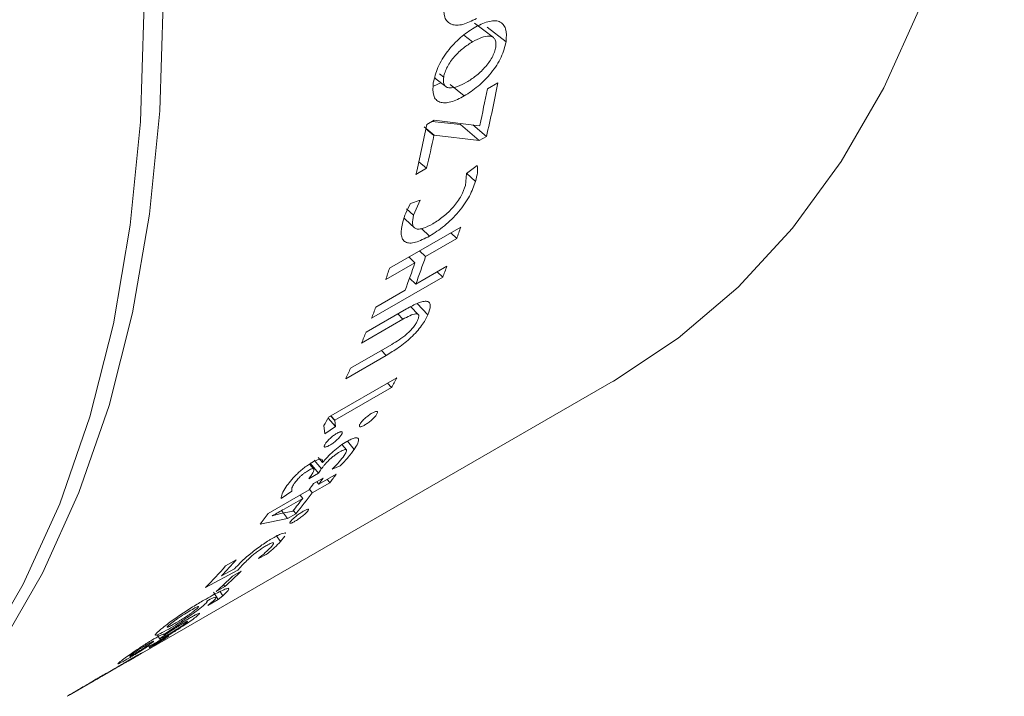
# Model space of a CAD drawing. Header units: millimetres. Extents: x 0 to 1118, y 0 to 864.
# Tile 247 of 256: x 1036 to 1045, y 433 to 439. Entities that reach past the tile are written whole.
import ezdxf

# ---------------------------------------------------------------- set-up
doc = ezdxf.new("R2010")
doc.units = ezdxf.units.MM

msp = doc.modelspace()

# ---------------------------------------------------------------- linework, layer by layer
at = {"color": 7, "linetype": 'Continuous', "lineweight": 15}
for p, q in [((1040.287, 438.8637), (1040.4613, 438.7288)), ((1040.1537, 438.7292), (1040.073, 438.7903)), ((1039.8873, 438.4038), (1039.8492, 438.4333)), ((1039.7927, 438.3203), (1039.8626, 438.351)), ((1039.9466, 438.334), (1040.0768, 438.2296)), ((1040.3869, 438.3505), (1040.2892, 438.2941)), ((1039.8002, 438.0074), (1039.7312, 437.9676)), ((1040.2152, 437.9557), (1039.8002, 438.0074)), ((1039.7086, 437.9446), (1039.8003, 437.8689)), ((1039.7235, 437.9282), (1039.7974, 437.8672)), ((1039.7787, 437.995), (1040.0432, 437.966)), ((1040.0432, 437.966), (1040.215, 437.8187)), ((1040.1556, 437.9632), (1040.2802, 437.8563)), ((1040.2191, 437.958), (1040.2152, 437.9557)), ((1039.7974, 437.8672), (1039.8003, 437.8689)), ((1039.8003, 437.8689), (1040.215, 437.8187)), ((1040.215, 437.8187), (1040.2802, 437.8563)), ((1039.6324, 437.5078), (1039.7301, 437.5643)), ((1039.6594, 437.6247), (1039.7301, 437.5643)), ((1040.1959, 437.5894), (1040.0977, 437.5167)), ((1040.0977, 437.5167), (1040.0877, 437.4058)), ((1040.0985, 437.5173), (1040.1802, 437.4436)), ((1039.546, 437.1892), (1039.6106, 437.1311)), ((1039.6695, 437.2688), (1039.5821, 437.2398)), ((1039.6106, 437.1311), (1039.6695, 437.2688)), ((1040.0442, 437.0225), (1039.3893, 436.6445)), ((1039.6836, 437.0086), (1039.7576, 436.9393)), ((1039.7209, 436.7501), (1040.0084, 436.9161)), ((1039.9526, 436.9696), (1040.0084, 436.9161)), ((1039.5673, 436.7472), (1039.6232, 436.6937)), ((1039.665, 436.8037), (1039.7209, 436.7501)), ((1039.3536, 436.5381), (1039.6232, 436.6937)), ((1039.9177, 436.663), (1039.6302, 436.497)), ((1039.2237, 436.1819), (1039.8785, 436.56)), ((1039.5737, 436.5528), (1039.6302, 436.497)), ((1039.8275, 436.6109), (1039.8785, 436.56)), ((1039.5325, 436.4406), (1039.2629, 436.2849)), ((1039.6529, 436.2173), (1039.5839, 436.2886)), ((1039.6435, 436.3182), (1039.7424, 436.2151)), ((1039.5454, 436.2693), (1039.173, 436.0544)), ((1039.4639, 436.2223), (1039.5117, 436.1732)), ((1039.1315, 435.9537), (1039.5117, 436.1732)), ((1039.4103, 435.9417), (1039.0303, 435.7223)), ((1038.9853, 435.6251), (1039.3587, 435.8407)), ((1039.3155, 435.8869), (1039.3587, 435.8407)), ((1037.0368, 433.0555), (1041.4484, 435.6023)), ((1039.4556, 435.6351), (1038.8278, 435.2726)), ((1039.3691, 435.5851), (1039.4059, 435.5434)), ((1038.8853, 435.2429), (1039.4059, 435.5434)), ((1038.8471, 435.2838), (1038.8844, 435.2413)), ((1038.8485, 435.2846), (1038.8853, 435.2429)), ((1038.7848, 435.1932), (1038.7928, 435.1165)), ((1038.8227, 435.2635), (1038.8917, 435.1842)), ((1038.8917, 435.1842), (1038.8844, 435.2413)), ((1038.7928, 435.1165), (1038.8917, 435.1842)), ((1038.9916, 434.9693), (1038.9516, 435.018)), ((1039.0019, 435.0502), (1039.064, 434.974)), ((1038.6916, 434.7934), (1038.6559, 434.8369)), ((1038.6608, 434.8448), (1038.7341, 434.7545)), ((1038.6951, 434.8756), (1038.7613, 434.7943)), ((1038.7323, 434.8997), (1038.7711, 434.8528)), ((1038.773, 434.8539), (1038.7711, 434.8528)), ((1038.6467, 434.704), (1038.7341, 434.7545)), ((1038.6729, 434.7425), (1038.6467, 434.704)), ((1038.8987, 434.7469), (1038.737, 434.6536)), ((1038.8623, 434.793), (1038.9357, 434.8239)), ((1038.6782, 434.5747), (1038.84, 434.668)), ((1038.7785, 434.7107), (1038.6897, 434.6594)), ((1038.737, 434.6536), (1038.719, 434.6763)), ((1038.84, 434.668), (1038.8158, 434.699)), ((1038.6483, 434.6023), (1038.2709, 434.3845)), ((1038.3917, 434.5232), (1038.4898, 434.5913)), ((1038.5895, 434.5234), (1038.5653, 434.5544)), ((1038.6782, 434.5747), (1038.6523, 434.6078)), ((1038.4188, 434.4249), (1038.5895, 434.5234)), ((1038.3871, 434.3854), (1038.3098, 434.362)), ((1038.4978, 434.4063), (1038.3871, 434.3854)), ((1038.4509, 434.3383), (1038.3961, 434.4103)), ((1038.4509, 434.3383), (1038.5272, 434.3823)), ((1038.4993, 434.4068), (1038.4978, 434.4063)), ((1038.5272, 434.3823), (1038.504, 434.4128)), ((1038.1975, 434.2863), (1038.4509, 434.3383)), ((1038.3098, 434.362), (1038.3119, 434.3647)), ((1038.3455, 434.1829), (1038.3864, 434.1259)), ((1038.3864, 434.1259), (1038.4261, 434.1745)), ((1037.9778, 433.957), (1037.88, 433.9006)), ((1038.1816, 433.9695), (1038.2544, 434.0052)), ((1037.6966, 433.7029), (1037.9914, 433.8622)), ((1037.9618, 433.8736), (1037.8427, 433.8099)), ((1038.0229, 433.8539), (1037.9431, 433.8079)), ((1037.9914, 433.8622), (1038.036, 433.9109)), ((1037.768, 433.6581), (1037.8118, 433.591)), ((1037.7937, 433.6645), (1037.8734, 433.7105)), ((1037.8614, 433.7282), (1037.8734, 433.7105)), ((1037.7043, 433.5761), (1037.7065, 433.5777)), ((1037.7175, 433.5366), (1037.8118, 433.591)), ((1037.7567, 433.5694), (1037.7175, 433.5366)), ((1037.8118, 433.591), (1037.8547, 433.6269)), ((1037.253, 433.2621), (1037.2743, 433.228)), ((1037.3125, 433.2696), (1037.3096, 433.2679)), ((1037.1765, 433.1679), (1037.1794, 433.1696)), ((1036.9831, 433.0249), (1037.0412, 433.0581)), ((1036.7405, 432.8845), (1036.9487, 433.0047)), ((1036.483, 432.7358), (1036.6518, 432.8333)), ((1036.6795, 432.8495), (1036.6968, 432.8595)), ((1036.7734, 432.9043), (1036.7715, 432.9032))]:
    msp.add_line(p, q, dxfattribs=at)
at = {"color": 9, "linetype": 'Continuous', "lineweight": 0}
msp.add_line((1037.827, 433.6691), (1037.8547, 433.6269), dxfattribs=at)
at = {"color": 7, "linetype": 'Continuous', "lineweight": 15, "flags": 128}
for points in [[(1044.2729, 448.9625), (1044.5499, 447.8417), (1044.7668, 446.7352), (1044.9225, 445.6486), (1045.0162, 444.5875), (1045.0475, 443.5573), (1045.0162, 442.5633), (1044.9225, 441.6104), (1044.7668, 440.7037), (1044.5499, 439.8476), (1044.2729, 439.0465), (1043.9373, 438.3046), (1043.5447, 437.6256), (1043.0972, 437.0129), (1042.597, 436.4698), (1042.0467, 435.9989), (1041.4491, 435.6027), (1041.4484, 435.6023)], [(1035.8019, 446.7543), (1036.1945, 445.6221), (1036.5301, 444.4927), (1036.8071, 443.3718), (1037.024, 442.2653), (1037.1797, 441.1788), (1037.2734, 440.1177), (1037.3047, 439.0875), (1037.2734, 438.0934), (1037.1797, 437.1406), (1037.024, 436.2338), (1036.8071, 435.3777), (1036.5301, 434.5767), (1036.1945, 433.8348), (1035.8019, 433.1558)], [(1035.6251, 446.6523), (1036.0177, 445.52), (1036.3533, 444.3906), (1036.6303, 443.2698), (1036.8472, 442.1633), (1037.0029, 441.0767), (1037.0966, 440.0156), (1037.128, 438.9854), (1037.0966, 437.9914), (1037.0029, 437.0385), (1036.8472, 436.1318), (1036.6303, 435.2757), (1036.3533, 434.4746), (1036.0177, 433.7327), (1035.6251, 433.0537)], [(1040.3452, 438.7682), (1040.2583, 438.8345), (1040.1714, 438.9009)], [(1039.8052, 438.3959), (1039.8197, 438.3846), (1039.9071, 438.3162)], [(1039.5229, 437.1033), (1039.5326, 437.0945), (1039.6177, 437.0166)], [(1038.8853, 435.2429), (1038.8852, 435.2427), (1038.8851, 435.2425), (1038.885, 435.2423), (1038.8849, 435.2421), (1038.8848, 435.2419), (1038.8847, 435.2417), (1038.8845, 435.2415), (1038.8844, 435.2413)]]:
    msp.add_lwpolyline(points, dxfattribs=at)
at = {"color": 7, "linetype": 'Continuous', "lineweight": 15}
for centre, radius, start, end in [((1028.8982, 440.4955), 11.6018, 347.36645, 349.06189), ((1029.1223, 440.5259), 11.4728, 346.54461, 349.06977), ((1028.4476, 440.1519), 11.4931, 346.69945, 349.04375), ((1028.6664, 440.1812), 11.369, 346.69239, 348.25663), ((1030.8102, 440.0648), 9.7222, 341.10288, 341.76448), ((1030.7725, 439.8126), 9.4579, 339.4782, 341.10726), ((1030.1554, 439.6868), 9.7222, 341.10288, 341.76448), ((1030.6748, 439.7561), 9.4579, 339.4782, 341.10726), ((1031.2997, 439.8896), 9.2022, 338.78753, 339.47381), ((1030.6449, 439.5116), 9.2022, 338.78753, 339.47381), ((1030.9452, 439.3924), 8.8791, 337.21483, 337.91767), ((1031.3575, 439.2123), 8.4292, 334.81375, 335.54139), ((1032.5447, 439.3237), 7.8338, 331.14658, 331.90928), ((1031.9101, 438.9649), 7.8414, 331.24933, 331.90905), ((1032.9013, 438.7659), 7.079, 325.48156, 325.87241), ((1033.3886, 438.7905), 6.8346, 322.90238, 323.727), ((1033.0821, 438.6871), 6.9042, 323.72661, 324.31228), ((1033.1708, 438.7384), 6.9042, 323.72661, 324.31228), ((1033.3341, 438.6155), 6.6999, 320.81509, 322.90645), ((1033.2159, 438.587), 6.7371, 321.64893, 322.90336), ((1032.7686, 438.4222), 6.8248, 322.69827, 323.72744), ((1033.2281, 438.1806), 6.3559, 316.55507, 318.35538), ((1033.1459, 438.11), 6.3349, 315.91839, 318.35772), ((1033.6972, 438.2113), 6.1399, 312.85744, 314.79031), ((1033.6175, 438.1653), 6.1399, 312.85744, 314.79031), ((1033.8442, 437.9008), 5.7924, 299.5037, 299.95047)]:
    msp.add_arc(centre, radius, start, end, dxfattribs=at)
for points, knots in [([(1039.8871, 439.0771), (1039.8867, 439.0331), (1039.886, 438.9672), (1039.9205, 438.9122), (1039.9589, 438.8874), (1040.0076, 438.8794), (1040.0825, 438.889), (1040.1465, 438.9211), (1040.1891, 438.9425)], [0, 0, 0, 0, 0.249273, 0.3736935, 0.4995677, 0.6247624, 0.7499967, 1, 1, 1, 1]), ([(1040.4613, 438.7288), (1040.4643, 438.772), (1040.4689, 438.8368), (1040.4371, 438.8919), (1040.4007, 438.9174), (1040.3521, 438.9254), (1040.2756, 438.9131), (1040.2104, 438.8801), (1040.1673, 438.8582)], [0, 0, 0, 0, 0.249291, 0.374408, 0.499563, 0.621848, 0.74992, 1, 1, 1, 1]), ([(1040.1673, 438.8582), (1040.125, 438.8307), (1040.0406, 438.7756), (1039.9384, 438.6658), (1039.8719, 438.5685), (1039.8192, 438.4669), (1039.8026, 438.3975), (1039.7916, 438.3513)], [0, 0, 0, 0, 0.250168, 0.499649, 0.624969, 0.750161, 1, 1, 1, 1]), ([(1039.8873, 438.4038), (1039.8908, 438.4189), (1039.8978, 438.4492), (1039.9196, 438.499), (1039.9503, 438.5488), (1040.0002, 438.6094), (1040.0697, 438.6759), (1040.1257, 438.7114), (1040.1537, 438.7292)], [0, 0, 0, 0, 0.125146, 0.250136, 0.3740951, 0.5001403, 0.7499046, 1, 1, 1, 1]), ([(1040.0768, 438.2296), (1040.1191, 438.2569), (1040.2038, 438.3115), (1040.3083, 438.4188), (1040.3772, 438.514), (1040.4328, 438.6139), (1040.4499, 438.6829), (1040.4613, 438.7288)], [0, 0, 0, 0, 0.250271, 0.499757, 0.62567, 0.750314, 1, 1, 1, 1]), ([(1040.1537, 438.7292), (1040.1815, 438.7439), (1040.2372, 438.7731), (1040.3003, 438.784), (1040.3401, 438.7746), (1040.3607, 438.7543), (1040.368, 438.7275), (1040.3687, 438.7017), (1040.367, 438.6875), (1040.3662, 438.6803)], [0, 0, 0, 0, 0.25017, 0.499737, 0.629811, 0.749731, 0.874713, 0.937341, 1, 1, 1, 1]), ([(1040.3662, 438.6803), (1040.3628, 438.6653), (1040.3559, 438.6351), (1040.3338, 438.5855), (1040.3027, 438.5361), (1040.2526, 438.4754), (1040.1822, 438.4096), (1040.1262, 438.3741), (1040.0981, 438.3564)], [0, 0, 0, 0, 0.1251249, 0.2501431, 0.375099, 0.5002284, 0.7498339, 1, 1, 1, 1]), ([(1040.0981, 438.3564), (1040.0701, 438.3417), (1040.0142, 438.3122), (1039.9516, 438.3007), (1039.9122, 438.3096), (1039.8923, 438.3299), (1039.8835, 438.3618), (1039.8861, 438.3898), (1039.8873, 438.4039)], [0, 0, 0, 0, 0.2501986, 0.4998637, 0.6299611, 0.7498332, 0.874848, 1, 1, 1, 1]), ([(1039.7918, 438.3514), (1039.7889, 438.3092), (1039.7847, 438.2459), (1039.8151, 438.194), (1039.8509, 438.1712), (1039.8976, 438.1648), (1039.9706, 438.1757), (1040.0343, 438.208), (1040.0768, 438.2296)], [0, 0, 0, 0, 0.249273, 0.373693, 0.499568, 0.624762, 0.749997, 1, 1, 1, 1]), ([(1040.1802, 437.4436), (1040.1874, 437.471), (1040.2017, 437.5255), (1040.1978, 437.5681), (1040.1959, 437.5894)], [0, 0, 0, 0, 0.500699, 1, 1, 1, 1]), ([(1039.7576, 436.9393), (1039.8029, 436.9681), (1039.8709, 437.0113), (1039.9624, 437.0938), (1040.0264, 437.1627), (1040.0821, 437.2357), (1040.1417, 437.3334), (1040.1648, 437.3995), (1040.1802, 437.4436)], [0, 0, 0, 0, 0.249671, 0.374805, 0.499919, 0.625022, 0.750183, 1, 1, 1, 1]), ([(1040.0877, 437.4058), (1040.0769, 437.3746), (1040.0605, 437.3277), (1040.0173, 437.2585), (1039.9774, 437.2075), (1039.9321, 437.1597), (1039.8677, 437.1029), (1039.8199, 437.0728), (1039.7882, 437.0528)], [0, 0, 0, 0, 0.249666, 0.375977, 0.499879, 0.623048, 0.750163, 1, 1, 1, 1]), ([(1039.5821, 437.2398), (1039.5665, 437.2097), (1039.5353, 437.1496), (1039.5195, 437.0966), (1039.5116, 437.07)], [0, 0, 0, 0, 0.499334, 1, 1, 1, 1]), ([(1039.7882, 437.0528), (1039.7573, 437.0367), (1039.711, 437.0125), (1039.6599, 437.0021), (1039.6291, 437.0058), (1039.6093, 437.0231), (1039.5955, 437.0593), (1039.6046, 437.1024), (1039.6106, 437.1311)], [0, 0, 0, 0, 0.250002, 0.375171, 0.500248, 0.62537, 0.750522, 1, 1, 1, 1]), ([(1039.5116, 437.07), (1039.5028, 437.0281), (1039.4897, 436.9653), (1039.5065, 436.9097), (1039.5328, 436.8824), (1039.5736, 436.872), (1039.645, 436.8819), (1039.7126, 436.9164), (1039.7576, 436.9393)], [0, 0, 0, 0, 0.249658, 0.374824, 0.500002, 0.624275, 0.750263, 1, 1, 1, 1]), ([(1039.7424, 436.2151), (1039.7535, 436.2454), (1039.7702, 436.2908), (1039.7585, 436.3272), (1039.7356, 436.3409), (1039.6982, 436.3386), (1039.6362, 436.3185), (1039.5816, 436.289), (1039.5454, 436.2693)], [0, 0, 0, 0, 0.249361, 0.37445, 0.499461, 0.623199, 0.749728, 1, 1, 1, 1]), ([(1039.3587, 435.8407), (1039.3956, 435.863), (1039.4522, 435.8973), (1039.53, 435.9552), (1039.5882, 436.0051), (1039.6405, 436.0589), (1039.7015, 436.1336), (1039.726, 436.1825), (1039.7424, 436.2151)], [0, 0, 0, 0, 0.250373, 0.383448, 0.500724, 0.625766, 0.750801, 1, 1, 1, 1]), ([(1039.5117, 436.1732), (1039.5332, 436.1851), (1039.5763, 436.2088), (1039.624, 436.2255), (1039.6493, 436.2225), (1039.659, 436.2108), (1039.6585, 436.1902), (1039.6513, 436.172), (1039.6477, 436.1629)], [0, 0, 0, 0, 0.250434, 0.499912, 0.626607, 0.749916, 0.874874, 1, 1, 1, 1]), ([(1039.6477, 436.1629), (1039.643, 436.1533), (1039.6338, 436.1342), (1039.6102, 436.1011), (1039.5801, 436.0676), (1039.5352, 436.0254), (1039.4761, 435.9815), (1039.4323, 435.9549), (1039.4103, 435.9417)], [0, 0, 0, 0, 0.12507, 0.249977, 0.374945, 0.499998, 0.749552, 1, 1, 1, 1]), ([(1039.2273, 435.3083), (1039.2223, 435.3052), (1039.2122, 435.2991), (1039.1964, 435.2883), (1039.1802, 435.276), (1039.1644, 435.2625), (1039.1496, 435.2486), (1039.1321, 435.2298), (1039.124, 435.2178), (1039.1186, 435.2098)], [0, 0, 0, 0, 0.125253, 0.250377, 0.377181, 0.500574, 0.626122, 0.750721, 1, 1, 1, 1]), ([(1039.1619, 435.1996), (1039.1668, 435.2026), (1039.1768, 435.2086), (1039.1977, 435.223), (1039.2195, 435.2405), (1039.2391, 435.2589), (1039.2564, 435.2773), (1039.2647, 435.2893), (1039.2702, 435.2973)], [0, 0, 0, 0, 0.125422, 0.250694, 0.499948, 0.625167, 0.750371, 1, 1, 1, 1]), ([(1039.2702, 435.2973), (1039.2736, 435.3041), (1039.2787, 435.3143), (1039.2774, 435.3222), (1039.2725, 435.3248), (1039.2647, 435.3248), (1039.2506, 435.3207), (1039.2366, 435.3132), (1039.2273, 435.3083)], [0, 0, 0, 0, 0.249582, 0.374737, 0.499897, 0.625083, 0.750318, 1, 1, 1, 1]), ([(1039.1186, 435.2098), (1039.1167, 435.2063), (1039.1128, 435.1992), (1039.1105, 435.1909), (1039.1117, 435.1853), (1039.1165, 435.1827), (1039.1244, 435.183), (1039.1384, 435.1871), (1039.1525, 435.1946), (1039.1619, 435.1996)], [0, 0, 0, 0, 0.125183, 0.250164, 0.374532, 0.500241, 0.624723, 0.750368, 1, 1, 1, 1]), ([(1038.9038, 435.1215), (1038.8936, 435.1152), (1038.8783, 435.1056), (1038.8567, 435.0891), (1038.8409, 435.0757), (1038.8263, 435.0618), (1038.8086, 435.0431), (1038.8005, 435.0311), (1038.7951, 435.0231)], [0, 0, 0, 0, 0.250501, 0.377888, 0.501174, 0.626172, 0.75109, 1, 1, 1, 1]), ([(1038.8384, 435.0129), (1038.8434, 435.0159), (1038.8533, 435.0218), (1038.8691, 435.0326), (1038.8852, 435.0449), (1038.9009, 435.0583), (1038.9157, 435.0722), (1038.9331, 435.0906), (1038.9413, 435.1026), (1038.9467, 435.1106)], [0, 0, 0, 0, 0.125304, 0.250458, 0.375494, 0.500679, 0.626191, 0.750747, 1, 1, 1, 1]), ([(1038.9467, 435.1106), (1038.9502, 435.1175), (1038.9555, 435.1278), (1038.9539, 435.1355), (1038.9493, 435.1383), (1038.9415, 435.1383), (1038.9272, 435.134), (1038.9132, 435.1265), (1038.9038, 435.1215)], [0, 0, 0, 0, 0.249502, 0.374497, 0.499779, 0.624969, 0.750223, 1, 1, 1, 1]), ([(1038.9967, 435.0475), (1038.9767, 435.0351), (1038.9468, 435.0165), (1038.9042, 434.984), (1038.8629, 434.9492), (1038.8143, 434.9032), (1038.7868, 434.8703), (1038.773, 434.8539)], [0, 0, 0, 0, 0.24984, 0.374735, 0.500308, 0.75007, 1, 1, 1, 1]), ([(1038.7951, 435.0231), (1038.7932, 435.0196), (1038.7893, 435.0125), (1038.787, 435.0042), (1038.7882, 434.9986), (1038.793, 434.996), (1038.8009, 434.9963), (1038.8149, 435.0003), (1038.829, 435.0079), (1038.8384, 435.0129)], [0, 0, 0, 0, 0.125183, 0.250164, 0.374532, 0.500241, 0.624723, 0.750368, 1, 1, 1, 1]), ([(1039.064, 434.974), (1039.0764, 434.994), (1039.1012, 435.0338), (1039.1083, 435.0695), (1039.0933, 435.0817), (1039.0712, 435.0814), (1039.0385, 435.0703), (1039.0107, 435.0551), (1038.9967, 435.0475)], [0, 0, 0, 0, 0.250301, 0.499767, 0.624896, 0.749905, 0.874919, 1, 1, 1, 1]), ([(1038.7613, 434.7943), (1038.7654, 434.8002), (1038.7736, 434.812), (1038.7955, 434.8385), (1038.8227, 434.8675), (1038.8549, 434.8973), (1038.8904, 434.926), (1038.9158, 434.9421), (1038.9328, 434.9528)], [0, 0, 0, 0, 0.125418, 0.250744, 0.50076, 0.625816, 0.750924, 1, 1, 1, 1]), ([(1038.9725, 434.9186), (1038.958, 434.8993), (1038.9292, 434.8606), (1038.8846, 434.8156), (1038.8623, 434.793)], [0, 0, 0, 0, 0.4999934, 1, 1, 1, 1]), ([(1038.9328, 434.9528), (1038.9403, 434.957), (1038.9553, 434.9654), (1038.9729, 434.9717), (1038.9855, 434.973), (1038.9956, 434.9686), (1038.9918, 434.9499), (1038.9789, 434.9291), (1038.9725, 434.9186)], [0, 0, 0, 0, 0.125673, 0.248637, 0.378729, 0.500454, 0.74965, 1, 1, 1, 1]), ([(1038.9357, 434.8239), (1038.962, 434.851), (1039.0148, 434.9052), (1039.0476, 434.9511), (1039.064, 434.974)], [0, 0, 0, 0, 0.499407, 1, 1, 1, 1]), ([(1038.6776, 434.8549), (1038.6718, 434.8515), (1038.6603, 434.8447), (1038.636, 434.8288), (1038.6043, 434.8059), (1038.5668, 434.7748), (1038.5202, 434.732), (1038.4729, 434.6795), (1038.4483, 434.6449), (1038.4359, 434.6276)], [0, 0, 0, 0, 0.062664, 0.125302, 0.250316, 0.375344, 0.50042, 0.749713, 1, 1, 1, 1]), ([(1038.7711, 434.8528), (1038.7726, 434.8611), (1038.7757, 434.8778), (1038.7617, 434.8888), (1038.728, 434.882), (1038.6944, 434.8639), (1038.6776, 434.8549)], [0, 0, 0, 0, 0.250584, 0.500407, 0.750072, 1, 1, 1, 1]), ([(1038.5124, 434.6606), (1038.5191, 434.6698), (1038.5323, 434.6882), (1038.5579, 434.7161), (1038.5832, 434.7388), (1038.6034, 434.7552), (1038.6238, 434.7698), (1038.6363, 434.7773), (1038.6425, 434.781)], [0, 0, 0, 0, 0.251646, 0.497691, 0.625603, 0.749964, 0.875239, 1, 1, 1, 1]), ([(1038.6425, 434.781), (1038.6493, 434.7846), (1038.663, 434.7919), (1038.679, 434.7973), (1038.6898, 434.7974), (1038.6941, 434.789), (1038.6913, 434.7722), (1038.679, 434.7524), (1038.6729, 434.7425)], [0, 0, 0, 0, 0.125192, 0.250083, 0.374963, 0.499955, 0.749985, 1, 1, 1, 1]), ([(1038.4898, 434.5913), (1038.4884, 434.5992), (1038.4855, 434.6148), (1038.5035, 434.6455), (1038.5124, 434.6606)], [0, 0, 0, 0, 0.509154, 1, 1, 1, 1]), ([(1038.4359, 434.6276), (1038.422, 434.6055), (1038.3942, 434.5614), (1038.3925, 434.5359), (1038.3917, 434.5232)], [0, 0, 0, 0, 0.500656, 1, 1, 1, 1]), ([(1038.3119, 434.3647), (1038.3294, 434.3743), (1038.3644, 434.3936), (1038.4007, 434.4145), (1038.4188, 434.4249)], [0, 0, 0, 0, 0.5, 1, 1, 1, 1]), ([(1038.5956, 434.4048), (1038.5906, 434.4018), (1038.5806, 434.3959), (1038.5644, 434.3854), (1038.5478, 434.3738), (1038.5312, 434.3613), (1038.5155, 434.3485), (1038.4967, 434.3317), (1038.4872, 434.3214), (1038.481, 434.3145)], [0, 0, 0, 0, 0.125294, 0.250458, 0.376148, 0.500675, 0.625762, 0.750838, 1, 1, 1, 1]), ([(1038.5175, 434.312), (1038.5225, 434.3149), (1038.5325, 434.3209), (1038.5486, 434.3313), (1038.5653, 434.343), (1038.582, 434.3554), (1038.5977, 434.3681), (1038.6168, 434.3847), (1038.6262, 434.395), (1038.6325, 434.4019)], [0, 0, 0, 0, 0.125264, 0.250383, 0.375722, 0.50054, 0.628027, 0.750595, 1, 1, 1, 1]), ([(1038.6325, 434.4019), (1038.6369, 434.4078), (1038.6435, 434.4165), (1038.6433, 434.4222), (1038.6395, 434.4237), (1038.6324, 434.4226), (1038.6188, 434.4175), (1038.6048, 434.4098), (1038.5956, 434.4048)], [0, 0, 0, 0, 0.249655, 0.372598, 0.49992, 0.62508, 0.750305, 1, 1, 1, 1]), ([(1038.481, 434.3145), (1038.4786, 434.3115), (1038.4739, 434.3055), (1038.4703, 434.2988), (1038.4703, 434.2945), (1038.474, 434.2931), (1038.481, 434.2943), (1038.4942, 434.2992), (1038.5082, 434.3069), (1038.5175, 434.312)], [0, 0, 0, 0, 0.1252049, 0.250227, 0.3744539, 0.5002437, 0.6247728, 0.7503499, 1, 1, 1, 1]), ([(1038.4311, 434.1986), (1038.4315, 434.1998), (1038.4332, 434.2059), (1038.4184, 434.2042), (1038.3949, 434.1983), (1038.359, 434.1822), (1038.3295, 434.1657), (1038.3147, 434.1575)], [0, 0, 0, 0, 0.055046, 0.291288, 0.527438, 0.763645, 1, 1, 1, 1]), ([(1038.3147, 434.1575), (1038.3069, 434.1529), (1038.2912, 434.1437), (1038.2583, 434.1234), (1038.2148, 434.0947), (1038.1609, 434.056), (1038.1281, 434.0297), (1038.1116, 434.0165)], [0, 0, 0, 0, 0.125279, 0.250504, 0.500444, 0.750298, 1, 1, 1, 1]), ([(1038.2544, 434.0052), (1038.2805, 434.0273), (1038.333, 434.0714), (1038.3686, 434.1077), (1038.3864, 434.1259)], [0, 0, 0, 0, 0.499629, 1, 1, 1, 1]), ([(1038.2582, 434.0899), (1038.2738, 434.0983), (1038.2972, 434.1109), (1038.3152, 434.1159), (1038.3232, 434.1133), (1038.3204, 434.1007), (1038.3038, 434.0818), (1038.2954, 434.0723)], [0, 0, 0, 0, 0.249457, 0.375014, 0.499941, 0.749816, 1, 1, 1, 1]), ([(1038.1116, 434.0165), (1038.086, 433.9947), (1038.0347, 433.9509), (1038.0018, 433.9169), (1037.9854, 433.8998)], [0, 0, 0, 0, 0.499256, 1, 1, 1, 1]), ([(1038.036, 433.9109), (1038.0485, 433.9236), (1038.0734, 433.949), (1038.1148, 433.9872), (1038.1567, 434.0212), (1038.1913, 434.0471), (1038.2268, 434.0713), (1038.2477, 434.0837), (1038.2582, 434.0899)], [0, 0, 0, 0, 0.250495, 0.500311, 0.625289, 0.750169, 0.874965, 1, 1, 1, 1]), ([(1038.2954, 434.0723), (1038.2799, 434.0568), (1038.2489, 434.0257), (1038.2041, 433.9882), (1038.1816, 433.9695)], [0, 0, 0, 0, 0.500101, 1, 1, 1, 1]), ([(1037.9854, 433.8998), (1037.981, 433.8952), (1037.9724, 433.8859), (1037.9654, 433.8777), (1037.9618, 433.8736)], [0, 0, 0, 0, 0.500008, 1, 1, 1, 1]), ([(1037.9055, 433.6949), (1037.8963, 433.6929), (1037.8779, 433.689), (1037.8071, 433.6568), (1037.7314, 433.6142), (1037.6809, 433.5858)], [0, 0, 0, 0, 0.250081, 0.500436, 1, 1, 1, 1]), ([(1037.8547, 433.6269), (1037.875, 433.6453), (1037.9155, 433.6821), (1037.9088, 433.6907), (1037.9055, 433.6949)], [0, 0, 0, 0, 0.500637, 1, 1, 1, 1]), ([(1037.6809, 433.5858), (1037.6471, 433.5659), (1037.5797, 433.5262), (1037.4822, 433.4631), (1037.4064, 433.4108), (1037.336, 433.3595), (1037.3, 433.3298), (1037.276, 433.3101)], [0, 0, 0, 0, 0.250459, 0.50017, 0.625422, 0.750604, 1, 1, 1, 1]), ([(1037.6727, 433.5326), (1037.6869, 433.5453), (1037.7082, 433.5644), (1037.7144, 433.5767), (1037.7076, 433.5763), (1037.7043, 433.5761)], [0, 0, 0, 0, 0.499464, 0.749783, 1, 1, 1, 1]), ([(1037.7065, 433.5777), (1037.7286, 433.5891), (1037.7727, 433.6117), (1037.7856, 433.6119), (1037.7921, 433.612)], [0, 0, 0, 0, 0.500617, 1, 1, 1, 1]), ([(1037.7921, 433.612), (1037.7919, 433.6084), (1037.7916, 433.6011), (1037.7684, 433.58), (1037.7567, 433.5694)], [0, 0, 0, 0, 0.499616, 1, 1, 1, 1]), ([(1037.3563, 433.3199), (1037.3833, 433.3358), (1037.4239, 433.3597), (1037.4844, 433.3979), (1037.5298, 433.4276), (1037.5732, 433.4572), (1037.6262, 433.495), (1037.6542, 433.5176), (1037.6727, 433.5326)], [0, 0, 0, 0, 0.249791, 0.375193, 0.500142, 0.625091, 0.750466, 1, 1, 1, 1]), ([(1037.3607, 433.3579), (1037.367, 433.3632), (1037.3798, 433.3737), (1037.4057, 433.3932), (1037.4363, 433.4149), (1037.4794, 433.4435), (1037.5326, 433.477), (1037.5697, 433.4987), (1037.5883, 433.5095)], [0, 0, 0, 0, 0.1251218, 0.2500935, 0.3697687, 0.4999157, 0.7497358, 1, 1, 1, 1]), ([(1037.6052, 433.4991), (1037.5946, 433.4904), (1037.5786, 433.4773), (1037.5479, 433.4553), (1037.5142, 433.4323), (1037.4788, 433.4096), (1037.4461, 433.3896), (1037.4309, 433.3808), (1037.4234, 433.3763)], [0, 0, 0, 0, 0.24958, 0.374887, 0.499864, 0.749268, 0.874572, 1, 1, 1, 1]), ([(1037.5819, 433.4123), (1037.5983, 433.4248), (1037.6312, 433.4497), (1037.6452, 433.4658), (1037.6357, 433.4657), (1037.616, 433.4573), (1037.5859, 433.4418), (1037.5596, 433.4269), (1037.5465, 433.4194)], [0, 0, 0, 0, 0.250223, 0.49959, 0.627397, 0.749712, 0.874796, 1, 1, 1, 1]), ([(1037.5883, 433.5095), (1037.5941, 433.5128), (1037.6056, 433.5194), (1037.6139, 433.5234), (1037.618, 433.5253)], [0, 0, 0, 0, 0.501081, 1, 1, 1, 1]), ([(1037.618, 433.5253), (1037.6222, 433.5266), (1037.6307, 433.5292), (1037.6313, 433.5247), (1037.6238, 433.5161), (1037.6142, 433.5069), (1037.6082, 433.5017), (1037.6052, 433.4991)], [0, 0, 0, 0, 0.249673, 0.499558, 0.749451, 0.874701, 1, 1, 1, 1]), ([(1037.2665, 433.2101), (1037.28, 433.218), (1037.307, 433.2337), (1037.3538, 433.2619), (1037.4007, 433.2909), (1037.4611, 433.329), (1037.5259, 433.372), (1037.5632, 433.3989), (1037.5819, 433.4123)], [0, 0, 0, 0, 0.125061, 0.2500768, 0.3751636, 0.5002966, 0.7496472, 1, 1, 1, 1]), ([(1037.5465, 433.4194), (1037.5281, 433.4085), (1037.4913, 433.3869), (1037.4278, 433.3469), (1037.3661, 433.3063), (1037.3304, 433.2818), (1037.3125, 433.2696)], [0, 0, 0, 0, 0.250055, 0.499634, 0.749731, 1, 1, 1, 1]), ([(1037.4234, 433.3763), (1037.4085, 433.3679), (1037.3787, 433.3511), (1037.3531, 433.339), (1037.343, 433.3366), (1037.3421, 433.3393), (1037.3469, 433.3453), (1037.354, 433.352), (1037.3584, 433.3559), (1037.3606, 433.3579)], [0, 0, 0, 0, 0.250113, 0.499498, 0.624673, 0.749704, 0.874666, 0.937325, 1, 1, 1, 1]), ([(1037.4812, 433.3668), (1037.4936, 433.3738), (1037.5123, 433.3843), (1037.5259, 433.3905), (1037.5327, 433.3922), (1037.5287, 433.3871), (1037.517, 433.3774), (1037.5088, 433.3713), (1037.5047, 433.3682)], [0, 0, 0, 0, 0.249269, 0.373334, 0.499694, 0.749083, 0.874348, 1, 1, 1, 1]), ([(1037.276, 433.3101), (1037.2608, 433.2962), (1037.2378, 433.2753), (1037.2298, 433.2636), (1037.2325, 433.263), (1037.233, 433.2629)], [0, 0, 0, 0, 0.624694, 0.938533, 1, 1, 1, 1]), ([(1037.2378, 433.2614), (1037.2427, 433.2627), (1037.2524, 433.2653), (1037.2871, 433.2811), (1037.3287, 433.3044), (1037.3563, 433.3199)], [0, 0, 0, 0, 0.25054, 0.500995, 1, 1, 1, 1]), ([(1037.2831, 433.2389), (1037.3124, 433.259), (1037.3492, 433.2842), (1037.4029, 433.3192), (1037.44, 433.3426), (1037.4647, 433.3571), (1037.4812, 433.3668)], [0, 0, 0, 0, 0.499342, 0.626186, 0.750272, 1, 1, 1, 1]), ([(1037.5047, 433.3682), (1037.4942, 433.3607), (1037.4784, 433.3493), (1037.45, 433.3304), (1037.4262, 433.315), (1037.4013, 433.2993), (1037.3761, 433.2838), (1037.3517, 433.2691), (1037.3375, 433.2609), (1037.3303, 433.2567)], [0, 0, 0, 0, 0.249708, 0.377143, 0.499782, 0.625655, 0.749894, 0.874854, 1, 1, 1, 1]), ([(1037.229, 433.2335), (1037.2167, 433.2264), (1037.1921, 433.212), (1037.1499, 433.1858), (1037.1077, 433.1587), (1037.0527, 433.1226), (1036.9936, 433.0815), (1036.9596, 433.0567), (1036.9426, 433.0443)], [0, 0, 0, 0, 0.125082, 0.250109, 0.375262, 0.500371, 0.749661, 1, 1, 1, 1]), ([(1037.2109, 433.1998), (1037.1861, 433.1829), (1037.1549, 433.1616), (1037.1095, 433.1326), (1037.0861, 433.1181), (1037.0634, 433.1043), (1037.0499, 433.0965), (1037.0431, 433.0925)], [0, 0, 0, 0, 0.498798, 0.627826, 0.749361, 0.874573, 1, 1, 1, 1]), ([(1037.1674, 433.1837), (1037.1778, 433.1895), (1037.1984, 433.2012), (1037.2149, 433.2085), (1037.2197, 433.2083), (1037.2138, 433.2027), (1037.2109, 433.1998)], [0, 0, 0, 0, 0.249915, 0.499416, 0.749627, 1, 1, 1, 1]), ([(1037.1794, 433.1696), (1037.1778, 433.1679), (1037.1746, 433.1646), (1037.1742, 433.1618), (1037.1835, 433.1645), (1037.2156, 433.181), (1037.2495, 433.2004), (1037.2665, 433.2101)], [0, 0, 0, 0, 0.125364, 0.250661, 0.500506, 0.750006, 1, 1, 1, 1]), ([(1037.3158, 433.234), (1037.3107, 433.231), (1037.3007, 433.2252), (1037.2841, 433.2154), (1037.2667, 433.205), (1037.2489, 433.1941), (1037.2317, 433.1835), (1037.2106, 433.1702), (1037.1992, 433.1627), (1037.1916, 433.1578)], [0, 0, 0, 0, 0.125294, 0.250458, 0.376148, 0.500675, 0.625762, 0.750838, 1, 1, 1, 1]), ([(1037.2186, 433.1695), (1037.2236, 433.1724), (1037.2336, 433.1782), (1037.2503, 433.188), (1037.2678, 433.1984), (1037.2856, 433.2092), (1037.3028, 433.2197), (1037.3241, 433.2329), (1037.3355, 433.2403), (1037.3432, 433.2453)], [0, 0, 0, 0, 0.125264, 0.250383, 0.375722, 0.50054, 0.628027, 0.750595, 1, 1, 1, 1]), ([(1037.3096, 433.2679), (1037.3105, 433.2701), (1037.3124, 433.2743), (1037.2995, 433.271), (1037.2718, 433.2577), (1037.2432, 433.2416), (1037.229, 433.2335)], [0, 0, 0, 0, 0.250456, 0.500346, 0.750254, 1, 1, 1, 1]), ([(1037.3303, 433.2567), (1037.318, 433.2497), (1037.2934, 433.2358), (1037.2744, 433.2269), (1037.2723, 433.2283), (1037.2767, 433.2333), (1037.281, 433.237), (1037.2831, 433.2389)], [0, 0, 0, 0, 0.249629, 0.499113, 0.749109, 0.874516, 1, 1, 1, 1]), ([(1037.3432, 433.2453), (1037.3489, 433.2492), (1037.3574, 433.2549), (1037.3596, 433.2573), (1037.3572, 433.2566), (1037.3512, 433.2538), (1037.3387, 433.2471), (1037.3249, 433.2392), (1037.3158, 433.234)], [0, 0, 0, 0, 0.249655, 0.372598, 0.49992, 0.62508, 0.750305, 1, 1, 1, 1]), ([(1036.9718, 433.0415), (1036.9795, 433.0459), (1036.9949, 433.0549), (1037.029, 433.0752), (1037.0744, 433.1027), (1037.1284, 433.1366), (1037.1605, 433.1575), (1037.1765, 433.1679)], [0, 0, 0, 0, 0.125227, 0.250355, 0.500018, 0.749805, 1, 1, 1, 1]), ([(1037.0184, 433.0875), (1037.0273, 433.0939), (1037.0408, 433.1037), (1037.0651, 433.1201), (1037.0925, 433.1381), (1037.1216, 433.1564), (1037.1491, 433.173), (1037.1613, 433.1801), (1037.1674, 433.1837)], [0, 0, 0, 0, 0.249941, 0.379276, 0.500151, 0.749509, 0.874686, 1, 1, 1, 1]), ([(1037.0412, 433.0581), (1037.0599, 433.069), (1037.0971, 433.0907), (1037.1193, 433.1048), (1037.1142, 433.103), (1037.0979, 433.0944), (1037.0689, 433.0781), (1037.0414, 433.0623), (1037.0277, 433.0545)], [0, 0, 0, 0, 0.250301, 0.499767, 0.624896, 0.749905, 0.874919, 1, 1, 1, 1]), ([(1037.1916, 433.1578), (1037.1886, 433.1558), (1037.1826, 433.1517), (1037.1771, 433.1478), (1037.1754, 433.1461), (1037.1777, 433.1468), (1037.1835, 433.1498), (1037.1956, 433.1563), (1037.2094, 433.1642), (1037.2186, 433.1695)], [0, 0, 0, 0, 0.125205, 0.250227, 0.374454, 0.500244, 0.624773, 0.75035, 1, 1, 1, 1]), ([(1037.0277, 433.0545), (1037.0073, 433.0426), (1036.9767, 433.0248), (1036.9304, 432.9976), (1036.884, 432.9701), (1036.8269, 432.9362), (1036.7913, 432.9149), (1036.7734, 432.9043)], [0, 0, 0, 0, 0.24984, 0.374735, 0.500308, 0.75007, 1, 1, 1, 1]), ([(1036.9426, 433.0443), (1036.9276, 433.033), (1036.8975, 433.0104), (1036.885, 432.9978), (1036.8926, 432.9989), (1036.9092, 433.0067), (1036.9359, 433.021), (1036.9598, 433.0347), (1036.9718, 433.0415)], [0, 0, 0, 0, 0.250121, 0.499604, 0.627774, 0.749795, 0.87483, 1, 1, 1, 1]), ([(1036.9364, 432.9986), (1036.9439, 433.003), (1036.9587, 433.0115), (1036.9745, 433.0205), (1036.9842, 433.0259), (1036.9894, 433.0286), (1036.9776, 433.0214), (1036.9581, 433.0101), (1036.9484, 433.0045)], [0, 0, 0, 0, 0.125673, 0.248637, 0.378729, 0.500454, 0.74965, 1, 1, 1, 1]), ([(1037.0431, 433.0925), (1037.0321, 433.0863), (1037.0155, 433.0768), (1037.0026, 433.0705), (1036.9968, 433.0683), (1036.9959, 433.0692), (1037.0011, 433.0743), (1037.0115, 433.0822), (1037.0184, 433.0875)], [0, 0, 0, 0, 0.249309, 0.374863, 0.499716, 0.621424, 0.749937, 1, 1, 1, 1]), ([(1036.7361, 432.8819), (1036.7419, 432.8853), (1036.7535, 432.892), (1036.7822, 432.9087), (1036.8159, 432.9284), (1036.8535, 432.9504), (1036.8929, 432.9735), (1036.919, 432.9886), (1036.9364, 432.9986)], [0, 0, 0, 0, 0.125418, 0.250744, 0.50076, 0.625816, 0.750924, 1, 1, 1, 1]), ([(1036.7046, 432.8674), (1036.6988, 432.864), (1036.6872, 432.8573), (1036.662, 432.8427), (1036.6282, 432.8228), (1036.5863, 432.7981), (1036.5321, 432.7659), (1036.4729, 432.7306), (1036.4383, 432.7103), (1036.421, 432.7002)], [0, 0, 0, 0, 0.062664, 0.125302, 0.250316, 0.375344, 0.50042, 0.749713, 1, 1, 1, 1]), ([(1036.6441, 432.8297), (1036.6508, 432.8336), (1036.6641, 432.8413), (1036.6783, 432.8493), (1036.6862, 432.8537), (1036.6852, 432.8529), (1036.675, 432.8467), (1036.6565, 432.836), (1036.6473, 432.8307)], [0, 0, 0, 0, 0.125192, 0.250083, 0.374963, 0.499955, 0.749985, 1, 1, 1, 1]), ([(1036.7715, 432.9032), (1036.7766, 432.9064), (1036.7868, 432.9129), (1036.7819, 432.9111), (1036.7541, 432.8958), (1036.7211, 432.8769), (1036.7046, 432.8674)], [0, 0, 0, 0, 0.250584, 0.500407, 0.750072, 1, 1, 1, 1]), ([(1036.4495, 432.717), (1036.4512, 432.7178), (1036.4564, 432.7205), (1036.4776, 432.7327), (1036.492, 432.7411)], [0, 0, 0, 0, 0.31781, 1, 1, 1, 1]), ([(1036.492, 432.7411), (1036.5014, 432.7465), (1036.5198, 432.7572), (1036.5518, 432.776), (1036.581, 432.7931), (1036.6035, 432.8062), (1036.6253, 432.8189), (1036.6378, 432.8261), (1036.6441, 432.8297)], [0, 0, 0, 0, 0.251646, 0.497691, 0.625603, 0.749964, 0.875239, 1, 1, 1, 1])]:
    msp.add_open_spline(points, degree=3, knots=knots, dxfattribs=at)

doc.saveas('drawing.dxf')
